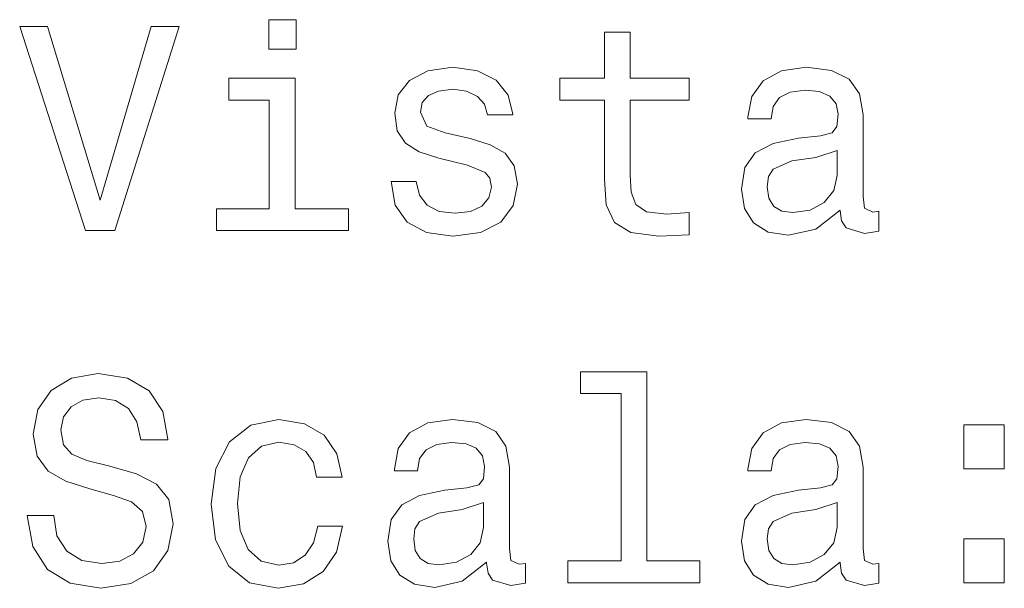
# Model space of a CAD drawing. Extents: x 405 to 1730, y 1 to 1667.
# Tile 7 of 26: x 525 to 593, y 848 to 887. Entities that reach past the tile are written whole.
import ezdxf

# ---------------------------------------------------------------- set-up
doc = ezdxf.new("R2010")
doc.units = 0

msp = doc.modelspace()

# ---------------------------------------------------------------- linework, layer by layer
at = {"color": 7, "lineweight": 13}
for points in [[(544.027, 887.205), (542.151, 887.205), (542.151, 885.188), (544.027, 885.188)], [(534.082, 886.741), (530.572, 874.819), (526.961, 886.741), (525.045, 886.741), (529.563, 872.721), (531.581, 872.721), (535.999, 886.741)], [(565.209, 881.678), (565.209, 876.251), (565.33, 874.496), (565.895, 873.286), (567.024, 872.58), (568.941, 872.338), (571.039, 872.439), (571.039, 873.972), (569.506, 873.851), (568.114, 874.012), (567.367, 874.516), (567.045, 875.364), (566.984, 876.554), (566.984, 881.678), (571.039, 881.678), (571.039, 883.191), (566.984, 883.191), (566.984, 886.358), (565.209, 886.358), (565.209, 883.191), (562.143, 883.191), (562.143, 881.678)], [(555.99, 879.035), (554.275, 879.439), (553.004, 879.903), (552.581, 880.851), (552.702, 881.516), (553.125, 882.001), (553.811, 882.303), (554.8, 882.424), (555.748, 882.303), (556.494, 881.94), (556.978, 881.395), (557.18, 880.669), (558.915, 880.669), (558.915, 880.71), (558.612, 882.021), (557.785, 883.05), (556.494, 883.695), (554.8, 883.937), (553.085, 883.695), (551.834, 883.029), (551.048, 882.041), (550.805, 880.79), (550.987, 879.58), (551.552, 878.733), (552.48, 878.127), (553.831, 877.704), (555.808, 877.22), (557.019, 876.715), (557.341, 876.312), (557.463, 875.707), (557.281, 874.96), (556.797, 874.395), (556.01, 874.032), (554.961, 873.911), (553.852, 874.032), (553.045, 874.456), (552.5, 875.142), (552.278, 876.09), (550.563, 876.09), (550.846, 874.476), (551.673, 873.306), (552.984, 872.6), (554.8, 872.338), (556.696, 872.6), (558.088, 873.306), (558.935, 874.436), (559.238, 875.908), (559.016, 877.179), (558.391, 878.047), (557.362, 878.612)], [(581.408, 874.133), (581.408, 874.073), (581.509, 873.387), (581.811, 872.903), (583.082, 872.519), (584.071, 872.681), (584.071, 874.052), (583.647, 873.992), (583.082, 874.254), (582.981, 875.061), (582.981, 880.669), (582.739, 882.102), (582.033, 883.11), (580.803, 883.715), (579.068, 883.937), (577.373, 883.695), (576.122, 883.009), (575.336, 881.94), (575.073, 880.528), (575.073, 880.407), (576.667, 880.407), (576.808, 881.254), (577.252, 881.859), (577.978, 882.223), (579.007, 882.364), (579.996, 882.263), (580.702, 881.96), (581.125, 881.436), (581.267, 880.71), (581.186, 879.862), (580.863, 879.439), (580.056, 879.237), (578.543, 879.076), (576.808, 878.712), (575.578, 878.067), (574.852, 877.058), (574.63, 875.565), (574.831, 874.234), (575.457, 873.246), (576.465, 872.62), (577.857, 872.398), (579.733, 872.822)], [(543.967, 874.214), (543.967, 883.191), (539.408, 883.191), (539.408, 881.678), (542.192, 881.678), (542.192, 874.214), (538.561, 874.214), (538.561, 872.721), (547.638, 872.721), (547.638, 874.214)], [(581.206, 876.514), (580.964, 875.465), (580.318, 874.658), (579.35, 874.133), (578.16, 873.952), (577.393, 874.052), (576.849, 874.375), (576.506, 874.94), (576.405, 875.727), (576.486, 876.433), (576.808, 876.937), (578.099, 877.502), (579.733, 877.744), (581.206, 878.228)], [(527.385, 853.153), (525.549, 853.153), (525.952, 851.015), (526.961, 849.442), (528.514, 848.493), (530.612, 848.15), (532.69, 848.473), (534.244, 849.361), (535.232, 850.753), (535.595, 852.589), (535.292, 854.243), (534.445, 855.312), (533.073, 856.018), (531.238, 856.542), (529.664, 856.926), (528.635, 857.37), (528.05, 858.015), (527.869, 859.024), (528.05, 859.931), (528.575, 860.617), (529.382, 861.081), (530.491, 861.243), (531.621, 861.041), (532.509, 860.496), (533.094, 859.589), (533.376, 858.358), (535.212, 858.358), (535.212, 858.398), (534.889, 860.295), (533.941, 861.707), (532.448, 862.594), (530.431, 862.897), (528.615, 862.594), (527.203, 861.747), (526.295, 860.436), (525.973, 858.741), (526.235, 857.228), (527.001, 856.199), (528.212, 855.514), (529.866, 854.989), (531.5, 854.525), (532.731, 854.081), (533.477, 853.436), (533.739, 852.387), (533.497, 851.318), (532.872, 850.511), (531.924, 850.006), (530.693, 849.845), (529.321, 850.067), (528.272, 850.712), (527.607, 851.761)], [(566.359, 861.525), (566.359, 850.027), (562.708, 850.027), (562.708, 848.534), (571.765, 848.534), (571.765, 850.027), (568.134, 850.027), (568.134, 863.018), (563.575, 863.018), (563.575, 861.525)], [(545.439, 855.776), (547.195, 855.776), (546.831, 857.39), (545.964, 858.661), (544.612, 859.447), (542.857, 859.75), (540.921, 859.346), (539.448, 858.217), (538.52, 856.381), (538.197, 853.92), (538.5, 851.479), (539.408, 849.663), (540.84, 848.534), (542.797, 848.15), (544.532, 848.453), (545.883, 849.3), (546.811, 850.632), (547.215, 852.407), (545.52, 852.407), (545.218, 851.277), (544.653, 850.43), (543.846, 849.906), (542.857, 849.744), (541.627, 850.006), (540.739, 850.813), (540.195, 852.125), (540.013, 853.98), (540.195, 855.796), (540.759, 857.107), (541.667, 857.914), (542.857, 858.197), (543.906, 858.015), (544.693, 857.551), (545.218, 856.784)], [(557.12, 849.946), (557.12, 849.885), (557.22, 849.199), (557.523, 848.715), (558.794, 848.332), (559.782, 848.493), (559.782, 849.865), (559.359, 849.805), (558.794, 850.067), (558.693, 850.874), (558.693, 856.482), (558.451, 857.914), (557.745, 858.923), (556.514, 859.528), (554.78, 859.75), (553.085, 859.508), (551.834, 858.822), (551.048, 857.753), (550.785, 856.341), (550.785, 856.22), (552.379, 856.22), (552.52, 857.067), (552.964, 857.672), (553.69, 858.035), (554.719, 858.176), (555.708, 858.076), (556.414, 857.773), (556.837, 857.248), (556.978, 856.522), (556.898, 855.675), (556.575, 855.251), (555.768, 855.05), (554.255, 854.888), (552.52, 854.525), (551.29, 853.88), (550.563, 852.871), (550.341, 851.378), (550.543, 850.047), (551.169, 849.058), (552.177, 848.433), (553.569, 848.211), (555.445, 848.635)], [(581.408, 849.946), (581.408, 849.885), (581.509, 849.199), (581.811, 848.715), (583.082, 848.332), (584.071, 848.493), (584.071, 849.865), (583.647, 849.805), (583.082, 850.067), (582.981, 850.874), (582.981, 856.482), (582.739, 857.914), (582.033, 858.923), (580.803, 859.528), (579.068, 859.75), (577.373, 859.508), (576.122, 858.822), (575.336, 857.753), (575.073, 856.341), (575.073, 856.22), (576.667, 856.22), (576.808, 857.067), (577.252, 857.672), (577.978, 858.035), (579.007, 858.176), (579.996, 858.076), (580.702, 857.773), (581.125, 857.248), (581.267, 856.522), (581.186, 855.675), (580.863, 855.251), (580.056, 855.05), (578.543, 854.888), (576.808, 854.525), (575.578, 853.88), (574.852, 852.871), (574.63, 851.378), (574.831, 850.047), (575.457, 849.058), (576.465, 848.433), (577.857, 848.211), (579.733, 848.635)], [(589.901, 856.361), (592.684, 856.361), (592.684, 859.367), (589.901, 859.367)], [(556.918, 852.326), (556.676, 851.277), (556.03, 850.47), (555.062, 849.946), (553.872, 849.764), (553.105, 849.865), (552.561, 850.188), (552.218, 850.753), (552.117, 851.539), (552.197, 852.246), (552.52, 852.75), (553.811, 853.315), (555.445, 853.557), (556.918, 854.041)], [(581.206, 852.326), (580.964, 851.277), (580.318, 850.47), (579.35, 849.946), (578.16, 849.764), (577.393, 849.865), (576.849, 850.188), (576.506, 850.753), (576.405, 851.539), (576.486, 852.246), (576.808, 852.75), (578.099, 853.315), (579.733, 853.557), (581.206, 854.041)], [(589.901, 848.534), (592.684, 848.534), (592.684, 851.539), (589.901, 851.539)]]:
    msp.add_lwpolyline(points, close=True, dxfattribs=at)

doc.saveas('drawing.dxf')
